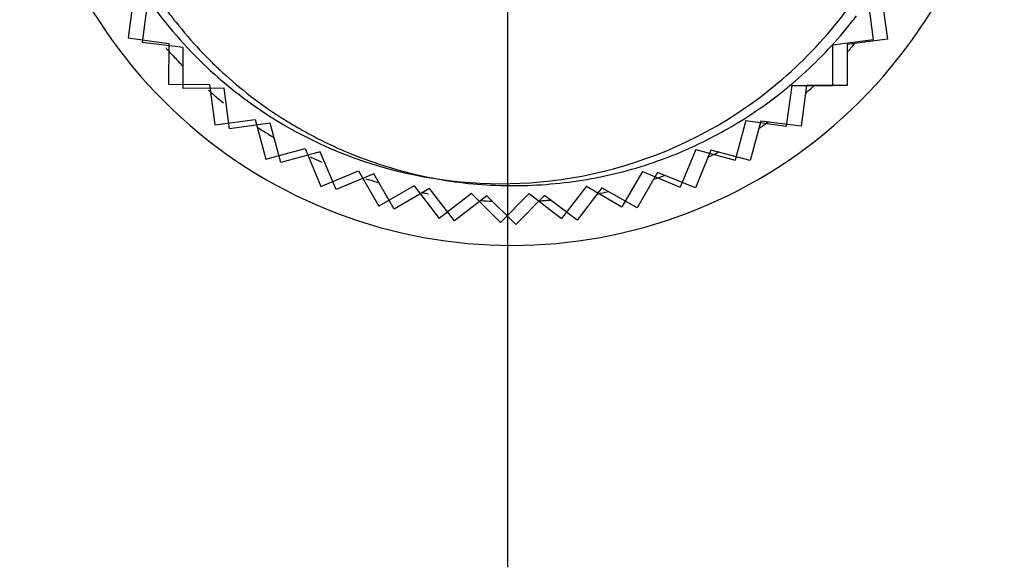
# Model space of a CAD drawing. Header units: inches. Extents: x 0.2 to 16.8, y 0.1 to 10.8.
# Tile 27 of 50: x 4.006 to 4.276, y 7.525 to 7.675. Entities that reach past the tile are written whole.
import ezdxf

# ---------------------------------------------------------------- set-up
doc = ezdxf.new("R2010")
doc.units = ezdxf.units.IN
doc.header["$LTSCALE"] = 0.935
doc.header["$MEASUREMENT"] = 0
doc.linetypes.add('CENTER', pattern=[0.6, 0.375, -0.075, 0.075, -0.075])
doc.layers.get('0').update_dxf_attribs({"linetype": 'CONTINUOUS'})
doc.layers.add('DEFAULT_1', color=7, linetype='CENTER')

msp = doc.modelspace()

# ---------------------------------------------------------------- linework, layer by layer
at = {"color": 6, "linetype": 'CONTINUOUS'}
for p, q in [((4.0368841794, 7.6815279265), (4.0353999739, 7.6704275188)), ((4.238232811, 7.6811213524), (4.2396721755, 7.6700150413)), ((4.0353999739, 7.6704275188), (4.0465003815, 7.6689433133)), ((4.0465003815, 7.6689433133), (4.0464777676, 7.6577441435)), ((4.2285658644, 7.6685756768), (4.2285432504, 7.657376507)), ((4.2285658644, 7.6685756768), (4.2396721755, 7.6700150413)), ((4.0464777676, 7.6577441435), (4.0576769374, 7.6577215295)), ((4.0576769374, 7.6577215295), (4.0591163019, 7.6466152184)), ((4.2173440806, 7.657399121), (4.2158598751, 7.6462987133)), ((4.2173440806, 7.657399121), (4.2285432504, 7.657376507)), ((4.0591163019, 7.6466152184), (4.070222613, 7.6480545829)), ((4.070222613, 7.6480545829), (4.073099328, 7.6372311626)), ((4.2047594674, 7.6477829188), (4.2018390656, 7.6369712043)), ((4.2047594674, 7.6477829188), (4.2158598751, 7.6462987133)), ((4.073099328, 7.6372311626), (4.0839227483, 7.6401078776)), ((4.0839227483, 7.6401078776), (4.0881875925, 7.6297525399)), ((4.1910273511, 7.6398916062), (4.1867207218, 7.6295535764)), ((4.1910273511, 7.6398916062), (4.2018390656, 7.6369712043)), ((4.0881875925, 7.6297525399), (4.0985429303, 7.634017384)), ((4.0985429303, 7.634017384), (4.1041229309, 7.6243073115)), ((4.176382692, 7.6338602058), (4.1707635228, 7.6241727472)), ((4.176382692, 7.6338602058), (4.1867207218, 7.6295535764)), ((4.1138330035, 7.6298873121), (4.1041229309, 7.6243073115)), ((4.1138330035, 7.6298873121), (4.1206326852, 7.6209886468)), ((4.1295313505, 7.6277883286), (4.1206326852, 7.6209886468)), ((4.1295313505, 7.6277883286), (4.137434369, 7.6198533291)), ((4.1453693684, 7.6277563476), (4.137434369, 7.6198533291)), ((4.1453693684, 7.6277563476), (4.1542405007, 7.6209207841)), ((4.1610760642, 7.6297919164), (4.1542405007, 7.6209207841)), ((4.1610760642, 7.6297919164), (4.1707635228, 7.6241727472))]:
    msp.add_line(p, q, dxfattribs=at)
at = {"color": 7, "linetype": 'CONTINUOUS'}
for p, q in [((4.0393238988, 7.6691992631), (4.0407356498, 7.680309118)), ((4.2420826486, 7.6812162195), (4.2435944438, 7.6701195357)), ((4.0504337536, 7.667787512), (4.0393238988, 7.6691992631)), ((4.2435944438, 7.6701195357), (4.23249776, 7.6686077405)), ((4.23249776, 7.6686077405), (4.2325482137, 7.6574086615)), ((4.0504842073, 7.656588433), (4.0504337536, 7.667787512)), ((4.2213491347, 7.6573582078), (4.2199373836, 7.6462483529)), ((4.2325482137, 7.6574086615), (4.2213491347, 7.6573582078)), ((4.0616832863, 7.6566388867), (4.0504842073, 7.656588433)), ((4.0631950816, 7.6455422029), (4.0616832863, 7.6566388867)), ((4.0742917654, 7.6470539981), (4.0631950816, 7.6455422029)), ((4.0772390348, 7.6362495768), (4.0742917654, 7.6470539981)), ((4.2088275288, 7.647660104), (4.2059777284, 7.636829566)), ((4.2199373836, 7.6462483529), (4.2088275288, 7.647660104)), ((4.0880434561, 7.6391968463), (4.0772390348, 7.6362495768)), ((4.0923757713, 7.6288695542), (4.0880434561, 7.6391968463)), ((4.1951471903, 7.6396793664), (4.1909081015, 7.6293134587)), ((4.2059777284, 7.636829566), (4.1951471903, 7.6396793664)), ((4.1027030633, 7.6332018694), (4.0923757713, 7.6288695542)), ((4.108346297, 7.6235284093), (4.1027030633, 7.6332018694)), ((4.1805421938, 7.6335525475), (4.1749863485, 7.6238286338)), ((4.1909081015, 7.6293134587), (4.1805421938, 7.6335525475)), ((4.1180197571, 7.629171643), (4.108346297, 7.6235284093)), ((4.1248773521, 7.6203175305), (4.1180197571, 7.629171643)), ((4.1652624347, 7.6293844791), (4.158484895, 7.6204689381)), ((4.1749863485, 7.6238286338), (4.1652624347, 7.6293844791)), ((4.1337314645, 7.6271751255), (4.1248773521, 7.6203175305)), ((4.1416860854, 7.6192918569), (4.1337314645, 7.6271751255)), ((4.149569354, 7.6272464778), (4.1416860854, 7.6192918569)), ((4.158484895, 7.6204689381), (4.149569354, 7.6272464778))]:
    msp.add_line(p, q, dxfattribs=at)
msp.add_arc((4.1406330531, 7.7485841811), 0.135, 143.357867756, 36.6362956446, dxfattribs=at)
at = {"color": 6, "linetype": 'CONTINUOUS'}
for points, knots in [([(4.1684938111, 7.8626168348), (4.1520358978, 7.8670623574), (4.1259551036, 7.8681082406), (4.0951142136, 7.8595676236), (4.0750309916, 7.8494918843), (4.0611994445, 7.8389905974), (4.0520463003, 7.8301119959), (4.0432858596, 7.8201290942), (4.0333415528, 7.8053656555), (4.0212045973, 7.7771861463), (4.0165437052, 7.7348257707), (4.0339302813, 7.6847931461), (4.068448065, 7.6492835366), (4.0945514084, 7.6379034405), (4.1068948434, 7.6345692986)], [0, 0, 0, 0, 0.125, 0.1875, 0.25, 0.3125, 0.34375, 0.375, 0.4375, 0.5, 0.625, 0.75, 0.875, 1, 1, 1, 1]), ([(4.1068948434, 7.6345692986), (4.1192382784, 7.6312351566), (4.1475213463, 7.6279246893), (4.1952235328, 7.6412254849), (4.235436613, 7.6756996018), (4.2527377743, 7.7146456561), (4.2564396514, 7.7451036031), (4.2552810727, 7.7628660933), (4.2527383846, 7.775902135), (4.2493003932, 7.788181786), (4.2426372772, 7.8042189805), (4.2303584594, 7.823036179), (4.2080121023, 7.8459434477), (4.1849517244, 7.8581713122), (4.1684938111, 7.8626168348)], [0, 0, 0, 0, 0.125, 0.25, 0.375, 0.5, 0.5625, 0.625, 0.65625, 0.6875, 0.75, 0.8125, 0.875, 1, 1, 1, 1])]:
    msp.add_open_spline(points, degree=3, knots=knots, dxfattribs=at)
at = {"color": 7, "linetype": 'CONTINUOUS'}
for points, knots in [([(4.0426179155, 7.6828389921), (4.043796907, 7.6810577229), (4.0455301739, 7.6785838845), (4.0473973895, 7.6761316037), (4.0479364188, 7.6754399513)], [0, 0, 0, 0, 0.7170761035, 1, 1, 1, 1]), ([(4.0579133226, 7.6641928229), (4.0587555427, 7.6633567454), (4.0601725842, 7.6619913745), (4.0616380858, 7.6606485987), (4.0622216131, 7.6601245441)], [0, 0, 0, 0, 0.60690714, 1, 1, 1, 1]), ([(4.2133333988, 7.6545886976), (4.2145610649, 7.6555340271), (4.2162258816, 7.6568693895), (4.2178359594, 7.6582347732), (4.2182808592, 7.6586178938)], [0, 0, 0, 0, 0.7210444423, 1, 1, 1, 1]), ([(4.0782125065, 7.6480576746), (4.078345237, 7.6479744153), (4.0797547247, 7.6470942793), (4.0811926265, 7.6462390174), (4.0825166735, 7.6454861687)], [0, 0, 0, 0, 0.0943489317, 1, 1, 1, 1])]:
    msp.add_open_spline(points, degree=3, knots=knots, dxfattribs=at)
for points in [[(4.2322821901, 7.6729463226), (4.2332561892, 7.6741301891), (4.2341986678, 7.6753226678), (4.2351100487, 7.6765216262)], [(4.0479364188, 7.6754399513), (4.0481233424, 7.6752001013), (4.0483115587, 7.6749605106), (4.0485010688, 7.6747211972)], [(4.0485010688, 7.6747211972), (4.0505353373, 7.6721523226), (4.0527186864, 7.6696153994), (4.0550525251, 7.667132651)], [(4.2255888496, 7.6654819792), (4.2279672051, 7.6679166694), (4.2301969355, 7.6704117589), (4.2322821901, 7.6729463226)], [(4.2325868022, 7.6665516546), (4.2332587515, 7.6673067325), (4.233917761, 7.6680661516), (4.2345639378, 7.668829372)], [(4.0456620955, 7.6677761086), (4.046326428, 7.6670214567), (4.046998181, 7.6662768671), (4.0476768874, 7.6655424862)], [(4.0476768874, 7.6655424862), (4.0485242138, 7.6646256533), (4.0493823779, 7.6637247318), (4.0502504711, 7.6628400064)], [(4.0550525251, 7.667132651), (4.0559822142, 7.6661436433), (4.0569357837, 7.6651632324), (4.0579133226, 7.6641928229)], [(4.2182808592, 7.6586178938), (4.2208578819, 7.6608370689), (4.223292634, 7.6631313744), (4.2255888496, 7.6654819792)], [(4.0622216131, 7.6601245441), (4.0646703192, 7.6579254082), (4.0672501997, 7.6557928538), (4.069958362, 7.6537482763)], [(4.2222419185, 7.6562472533), (4.2226461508, 7.6566039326), (4.2230469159, 7.6569623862), (4.223444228, 7.6573225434)], [(4.0573972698, 7.6561066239), (4.0581716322, 7.6554325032), (4.058951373, 7.6547705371), (4.0597359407, 7.6541208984)], [(4.2104103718, 7.6524087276), (4.211400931, 7.6531241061), (4.2123754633, 7.6538510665), (4.2133333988, 7.6545886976)], [(4.2211247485, 7.6552736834), (4.2215000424, 7.6555966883), (4.2218724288, 7.6559212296), (4.2222419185, 7.6562472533)], [(4.0597359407, 7.6541208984), (4.060333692, 7.6536259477), (4.0609342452, 7.6531381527), (4.0615373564, 7.6526575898)], [(4.069958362, 7.6537482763), (4.072589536, 7.6517618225), (4.0753418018, 7.6498584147), (4.0782125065, 7.6480576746)], [(4.2020460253, 7.6468844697), (4.2049435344, 7.6486294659), (4.2077353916, 7.6504768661), (4.2104103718, 7.6524087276)], [(4.2008700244, 7.6461852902), (4.2012639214, 7.6464164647), (4.2016559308, 7.6466495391), (4.2020460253, 7.6468844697)], [(4.2083443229, 7.6456601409), (4.2091873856, 7.6462126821), (4.2100207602, 7.6467734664), (4.2108441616, 7.647342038)], [(4.070717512, 7.6460181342), (4.0713570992, 7.6455998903), (4.0719982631, 7.6451893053), (4.072640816, 7.6447862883)], [(4.072640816, 7.6447862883), (4.0734685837, 7.6442671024), (4.0742986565, 7.6437604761), (4.0751306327, 7.6432662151)], [(4.0825166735, 7.6454861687), (4.0839612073, 7.6446648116), (4.0854317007, 7.6438693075), (4.0869262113, 7.6431013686)], [(4.1932515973, 7.6420750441), (4.1958606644, 7.6433633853), (4.198402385, 7.6447370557), (4.2008700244, 7.6461852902)], [(4.0869262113, 7.6431013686), (4.0877116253, 7.6426977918), (4.0885036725, 7.6423018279), (4.0893020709, 7.6419137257)], [(4.0893020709, 7.6419137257), (4.0914981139, 7.6408462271), (4.0937422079, 7.6398382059), (4.0960284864, 7.6388948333)], [(4.1866184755, 7.6390490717), (4.1888733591, 7.6399948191), (4.191085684, 7.6410055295), (4.1932515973, 7.6420750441)], [(4.0960284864, 7.6388948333), (4.099094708, 7.6376296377), (4.1022368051, 7.6364807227), (4.1054406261, 7.6354605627)], [(4.1840835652, 7.6380205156), (4.1849342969, 7.6383541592), (4.1857793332, 7.638697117), (4.1866184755, 7.6390490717)], [(4.194422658, 7.6377615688), (4.1954424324, 7.6382564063), (4.1964524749, 7.6387638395), (4.1974524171, 7.6392832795)], [(4.0854035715, 7.6378105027), (4.0859729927, 7.6375420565), (4.0865425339, 7.6372789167), (4.0871120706, 7.6370210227)], [(4.0871120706, 7.6370210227), (4.0875576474, 7.6368192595), (4.0880032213, 7.6366207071), (4.0884487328, 7.6364253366)], [(4.1746000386, 7.6347695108), (4.177829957, 7.6357202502), (4.1809943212, 7.6368089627), (4.1840835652, 7.6380205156)], [(4.1054406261, 7.6354605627), (4.1086085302, 7.6344518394), (4.111836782, 7.6335690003), (4.1151117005, 7.6328241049)], [(4.1648695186, 7.6323599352), (4.168163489, 7.6330273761), (4.1714134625, 7.6338315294), (4.1746000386, 7.6347695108)], [(4.1005916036, 7.6318473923), (4.101064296, 7.6316971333), (4.101536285, 7.6315502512), (4.1020074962, 7.6314067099)], [(4.1020074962, 7.6314067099), (4.1026325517, 7.6312163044), (4.1032562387, 7.6310317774), (4.1038783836, 7.6308530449)], [(4.1151117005, 7.6328241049), (4.1183578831, 7.6320857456), (4.1216499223, 7.6314829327), (4.1249744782, 7.6310273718)], [(4.1249744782, 7.6310273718), (4.1282760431, 7.6305749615), (4.1316095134, 7.6302673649), (4.1349561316, 7.6301017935)], [(4.1449785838, 7.6300270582), (4.1483213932, 7.6301413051), (4.1516587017, 7.630393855), (4.1549719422, 7.6307819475)], [(4.1549719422, 7.6307819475), (4.1583017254, 7.6311719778), (4.1616071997, 7.6316989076), (4.1648695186, 7.6323599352)], [(4.1795057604, 7.6317028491), (4.1804839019, 7.6320257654), (4.1814557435, 7.6323607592), (4.1824210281, 7.6327074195)], [(4.1161045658, 7.6280108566), (4.116653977, 7.6279124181), (4.1172059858, 7.6278173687), (4.1177605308, 7.6277257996)], [(4.1349561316, 7.6301017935), (4.1382900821, 7.6299368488), (4.1416370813, 7.629912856), (4.1449785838, 7.6300270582)], [(4.1640751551, 7.6277330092), (4.1650652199, 7.6279193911), (4.166051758, 7.6281176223), (4.167034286, 7.628327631)], [(4.1321331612, 7.6258748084), (4.1331337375, 7.6258039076), (4.1341358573, 7.6257453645), (4.1351390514, 7.6256991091)], [(4.1481153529, 7.6257792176), (4.1485655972, 7.6258053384), (4.1490156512, 7.6258338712), (4.1494654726, 7.6258648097)], [(4.1494654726, 7.6258648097), (4.1500445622, 7.6259046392), (4.1506232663, 7.6259484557), (4.1512014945, 7.6259962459)]]:
    msp.add_open_spline(points, degree=3, dxfattribs=at)
at = {"layer": 'DEFAULT_1', "color": 7, "linetype": 'CENTER'}
msp.add_line((4.1394063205, 7.7490844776), (4.1394063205, 7.525326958), dxfattribs=at)

doc.saveas('drawing.dxf')
